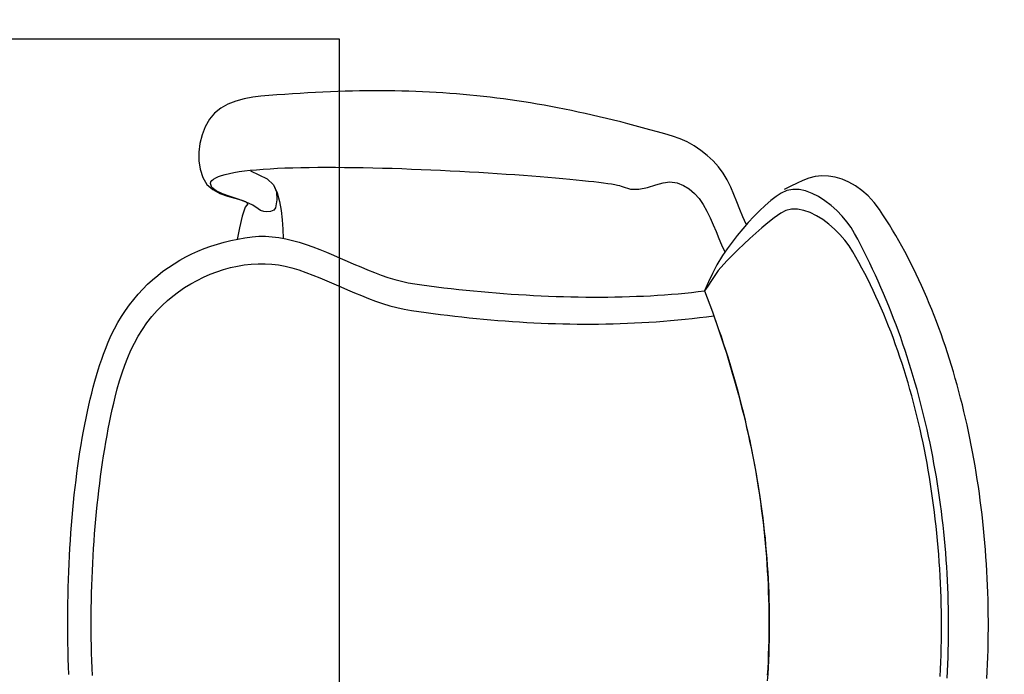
# Model space of a CAD drawing. Header units: millimetres. Extents: x 45699 to 251499, y 244 to 86446.
# Tile 27 of 240: x 54067 to 54610, y 48464 to 48826. Entities that reach past the tile are written whole.
import ezdxf

# ---------------------------------------------------------------- set-up
doc = ezdxf.new("R2010")
doc.units = ezdxf.units.MM
doc.header["$LTSCALE"] = 400
doc.layers.add('inlay', color=6, linetype='Continuous')
doc.layers.add('inr', color=4, linetype='Continuous')

# ---------------------------------------------------------------- blocks, each defined once
blk = doc.blocks.new('NUM1-CN02_B2')
for p, q in [((-5.46, -0.03), (-1.08, 0)), ((-1.08, 0), (3.3, 0)), ((-27.29, -0.55), (-22.94, -0.39)), ((-22.94, -0.39), (-18.58, -0.26)), ((-18.58, -0.26), (-14.22, -0.16)), ((-14.22, -0.16), (-9.84, -0.08)), ((-9.84, -0.08), (-5.46, -0.03)), ((3.3, 0), (7.69, -0.03)), ((7.69, -0.03), (12.07, -0.08)), ((12.07, -0.08), (16.44, -0.16)), ((16.44, -0.16), (20.81, -0.27)), ((20.81, -0.27), (25.16, -0.4)), ((25.16, -0.4), (29.51, -0.57)), ((29.51, -0.57), (33.84, -0.75)), ((33.84, -0.75), (38.16, -0.97)), ((38.16, -0.97), (42.45, -1.21)), ((42.45, -1.21), (46.73, -1.47)), ((46.73, -1.47), (50.98, -1.77)), ((50.98, -1.77), (55.21, -2.09)), ((55.21, -2.09), (59.42, -2.43)), ((59.42, -2.43), (63.59, -2.81)), ((63.59, -2.81), (67.74, -3.21)), ((67.74, -3.21), (71.85, -3.63)), ((71.85, -3.63), (75.92, -4.09)), ((75.92, -4.09), (79.96, -4.57)), ((79.96, -4.57), (83.96, -5.07)), ((83.96, -5.07), (87.92, -5.61)), ((87.92, -5.61), (91.83, -6.16)), ((91.83, -6.16), (95.7, -6.75)), ((95.7, -6.75), (99.52, -7.36)), ((99.52, -7.36), (103.29, -8)), ((103.29, -8), (107.01, -8.67)), ((107.01, -8.67), (110.68, -9.36)), ((110.68, -9.36), (114.29, -10.08)), ((114.29, -10.08), (117.84, -10.82)), ((117.84, -10.82), (121.33, -11.59)), ((-27.91, -13.59), (-23.79, -13.42)), ((-23.79, -13.42), (-19.66, -13.28)), ((-19.66, -13.28), (-15.53, -13.16)), ((-15.53, -13.16), (-11.39, -13.07)), ((-11.39, -13.07), (-7.24, -13.01)), ((-7.24, -13.01), (-3.1, -12.97)), ((-3.1, -12.97), (1.05, -12.95)), ((1.05, -12.95), (5.2, -12.97)), ((5.2, -12.97), (9.35, -13.01)), ((9.35, -13.01), (13.5, -13.07)), ((13.5, -13.07), (17.64, -13.16)), ((17.64, -13.16), (21.77, -13.28)), ((21.77, -13.28), (25.9, -13.42)), ((25.9, -13.42), (30.02, -13.59)), ((30.02, -13.59), (34.13, -13.78)), ((34.13, -13.78), (38.22, -14)), ((38.22, -14), (42.31, -14.25)), ((42.31, -14.25), (46.38, -14.52)), ((46.38, -14.52), (50.43, -14.82)), ((50.43, -14.82), (54.46, -15.14)), ((54.46, -15.14), (58.48, -15.49)), ((58.48, -15.49), (62.48, -15.87)), ((62.48, -15.87), (66.45, -16.27)), ((66.45, -16.27), (70.4, -16.7)), ((121.33, -11.59), (124.75, -12.39)), ((124.75, -12.39), (128.12, -13.22)), ((128.12, -13.22), (131.41, -14.07)), ((131.41, -14.07), (134.64, -14.95)), ((134.64, -14.95), (137.79, -15.85)), ((137.79, -15.85), (140.88, -16.78)), ((70.4, -16.7), (74.33, -17.15)), ((74.33, -17.15), (78.23, -17.63)), ((78.23, -17.63), (82.1, -18.13)), ((82.1, -18.13), (85.94, -18.66)), ((85.94, -18.66), (89.75, -19.22)), ((89.75, -19.22), (93.53, -19.8)), ((93.53, -19.8), (97.28, -20.41)), ((97.28, -20.41), (100.99, -21.04)), ((100.99, -21.04), (104.67, -21.7)), ((104.67, -21.7), (108.3, -22.38)), ((140.88, -16.78), (143.88, -17.74)), ((143.88, -17.74), (146.81, -18.72)), ((146.81, -18.72), (149.66, -19.73)), ((149.66, -19.73), (152.43, -20.77)), ((152.43, -20.77), (156.28, -22.33)), ((152.43, -20.77), (152.43, -20.77)), ((108.3, -22.38), (111.9, -23.09)), ((111.9, -23.09), (115.46, -23.83)), ((115.46, -23.83), (118.97, -24.59)), ((118.97, -24.59), (122.44, -25.38)), ((122.44, -25.38), (125.87, -26.2)), ((125.87, -26.2), (130.43, -27.36)), ((156.28, -22.33), (160.01, -24.01)), ((160.01, -24.01), (163.61, -25.81)), ((163.61, -25.81), (167.1, -27.72)), ((130.43, -27.36), (134.89, -28.62)), ((134.89, -28.62), (139.25, -29.98)), ((139.25, -29.98), (143.52, -31.47)), ((143.52, -31.47), (147.68, -33.09)), ((167.1, -27.72), (170.47, -29.74)), ((170.47, -29.74), (173.72, -31.87)), ((173.72, -31.87), (176.84, -34.1)), ((147.68, -33.09), (151.74, -34.87)), ((151.74, -34.87), (155.69, -36.8)), ((155.69, -36.8), (159.52, -38.91)), ((176.84, -34.1), (179.85, -36.44)), ((179.85, -36.44), (182.74, -38.88)), ((159.52, -38.91), (163.25, -41.22)), ((163.25, -41.22), (166.86, -43.72)), ((182.74, -38.88), (185.5, -41.43)), ((185.5, -41.43), (188.15, -44.07)), ((166.86, -43.72), (170.35, -46.45)), ((170.35, -46.45), (173.73, -49.4)), ((188.15, -44.07), (190.67, -46.8)), ((190.67, -46.8), (193.07, -49.63)), ((173.73, -49.4), (176.52, -52.13)), ((176.52, -52.13), (179.18, -55.01)), ((193.07, -49.63), (195.35, -52.55)), ((195.35, -52.55), (197.51, -55.56)), ((179.18, -55.01), (181.7, -58.04)), ((181.7, -58.04), (184.08, -61.2)), ((197.51, -55.56), (199.54, -58.65)), ((199.54, -58.65), (201.46, -61.83)), ((184.08, -61.2), (186.32, -64.47)), ((186.32, -64.47), (188.4, -67.86)), ((201.46, -61.83), (203.25, -65.09)), ((203.25, -65.09), (204.91, -68.44)), ((188.4, -67.86), (190.33, -71.34)), ((204.91, -68.44), (206.46, -71.85)), ((190.33, -71.34), (192.09, -74.9)), ((192.09, -74.9), (193.67, -78.54)), ((206.46, -71.85), (207.88, -75.35)), ((207.88, -75.35), (209.18, -78.92)), ((247.13, -74.45), (243.3, -76.73)), ((251.65, -73.08), (247.13, -74.45)), ((256.35, -72.39), (251.65, -73.08)), ((261.14, -72.36), (256.35, -72.39)), ((265.92, -72.95), (261.14, -72.36)), ((270.61, -74.14), (265.92, -72.95)), ((275.11, -75.89), (270.61, -74.14)), ((279.31, -78.17), (275.11, -75.89)), ((193.67, -78.54), (195.09, -82.24)), ((209.18, -78.92), (210.36, -82.56)), ((240.45, -80.03), (238.37, -83.95)), ((239.79, -81.9), (241.64, -79.58)), ((243.3, -76.73), (240.45, -80.03)), ((241.64, -79.58), (243.79, -78.81)), ((243.79, -78.81), (244.67, -79.04)), ((244.67, -79.04), (245.5, -79.59)), ((245.5, -79.59), (246.27, -80.46)), ((246.27, -80.46), (246.99, -81.64)), ((282.67, -80.91), (279.31, -78.17)), ((285.43, -84.38), (282.67, -80.91)), ((195.09, -82.24), (196.32, -85.99)), ((196.32, -85.99), (197.36, -89.77)), ((210.36, -82.56), (211.41, -86.27)), ((211.41, -86.27), (212.34, -90.04)), ((236.6, -89.54), (238.13, -85.36)), ((238.37, -83.95), (236.87, -88.11)), ((238.13, -85.36), (239.79, -81.9)), ((246.99, -81.64), (247.67, -83.11)), ((247.67, -83.11), (248.3, -84.86)), ((248.3, -84.86), (248.88, -86.88)), ((248.88, -86.88), (249.41, -89.17)), ((287.63, -88.41), (285.43, -84.38)), ((197.36, -89.77), (198.2, -93.58)), ((212.34, -90.04), (213.14, -93.88)), ((235.74, -92.11), (234.78, -95.58)), ((235.1, -94.01), (236.6, -89.54)), ((236.87, -88.11), (235.74, -92.11)), ((249.41, -89.17), (249.91, -91.71)), ((249.91, -91.71), (250.36, -94.5)), ((289.34, -92.82), (287.63, -88.41)), ((198.2, -93.58), (198.85, -97.41)), ((198.85, -97.41), (199.29, -101.23)), ((219.43, -94.75), (212.94, -93.52)), ((213.14, -93.88), (213.82, -97.78)), ((213.82, -97.78), (214.38, -101.75)), ((225.84, -96.24), (219.43, -94.75)), ((230.72, -97.82), (225.84, -96.24)), ((233.54, -98.36), (235.1, -94.01)), ((234.78, -95.58), (233.8, -98.11)), ((250.36, -94.5), (250.76, -97.51)), ((250.76, -97.51), (251.13, -100.74)), ((290.61, -97.43), (289.34, -92.82)), ((291.48, -102.05), (290.61, -97.43)), ((199.29, -101.23), (199.52, -105.05)), ((214.38, -101.75), (214.68, -105.41)), ((214.38, -101.75), (214.38, -101.75)), ((229.89, -105.01), (231.83, -102.17)), ((232.59, -99.33), (230.72, -97.82)), ((231.83, -102.17), (233.54, -98.36)), ((233.8, -98.11), (232.59, -99.33)), ((250.76, -100.77), (248.56, -105.36)), ((251.13, -100.74), (251.46, -104.18)), ((292, -106.52), (291.48, -102.05)), ((199.52, -105.05), (199.54, -108.85)), ((214.68, -105.41), (214.7, -109.1)), ((228.16, -109.84), (228.3, -108.11)), ((228.3, -108.11), (228.9, -106.44)), ((228.9, -106.44), (229.89, -105.01)), ((248.56, -105.36), (246.36, -109.95)), ((251.46, -104.18), (251.74, -107.82)), ((251.74, -107.82), (252, -111.65)), ((292.37, -110.96), (292, -106.52)), ((199.32, -112.61), (198.89, -116.33)), ((199.54, -108.85), (199.32, -112.61)), ((214.46, -112.8), (213.99, -116.52)), ((214.7, -109.1), (214.46, -112.8)), ((228.41, -111.8), (228.16, -109.84)), ((229.1, -113.65), (228.41, -111.8)), ((230.45, -114.71), (229.1, -113.65)), ((243.13, -113.57), (238.71, -115.47)), ((243.13, -113.57), (239.2, -115.16)), ((246.36, -109.95), (243.13, -113.57)), ((252, -111.65), (252.21, -115.65)), ((292.71, -115.35), (292.37, -110.96)), ((198.89, -116.33), (198.21, -119.99)), ((213.99, -116.52), (213.3, -120.25)), ((218.57, -118.61), (213.44, -118.82)), ((223.76, -118.28), (218.57, -118.61)), ((228.92, -117.72), (223.76, -118.28)), ((233.94, -116.82), (228.92, -117.72)), ((234.79, -115.4), (230.45, -114.71)), ((238.71, -115.47), (233.94, -116.82)), ((239.2, -115.16), (234.79, -115.4)), ((252.21, -115.65), (252.39, -119.82)), ((293.03, -119.69), (292.71, -115.35)), ((197.29, -123.58), (196.07, -127.53)), ((198.21, -119.99), (197.29, -123.58)), ((212.41, -123.99), (211.36, -127.75)), ((213.3, -120.25), (212.41, -123.99)), ((252.39, -119.82), (252.53, -124.15)), ((252.53, -124.15), (252.65, -128.62)), ((293.33, -123.99), (293.03, -119.69)), ((293.6, -128.25), (293.33, -123.99)), ((196.07, -127.53), (194.72, -131.43)), ((211.36, -127.75), (210.15, -131.51)), ((252.65, -128.62), (252.73, -133.22)), ((293.85, -132.47), (293.6, -128.25)), ((193.26, -135.31), (191.72, -139.16)), ((194.72, -131.43), (193.26, -135.31)), ((208.82, -135.28), (207.38, -139.05)), ((210.15, -131.51), (208.82, -135.28)), ((252.73, -133.22), (252.78, -137.95)), ((294.08, -136.66), (293.85, -132.47)), ((191.72, -139.16), (190.12, -142.99)), ((207.38, -139.05), (205.85, -142.83)), ((252.78, -137.95), (252.8, -142.79)), ((294.28, -140.8), (294.08, -136.66)), ((294.46, -144.91), (294.28, -140.8)), ((190.12, -142.99), (188.48, -146.81)), ((204.27, -146.61), (202.64, -150.38)), ((205.85, -142.83), (204.27, -146.61)), ((252.8, -142.79), (252.79, -147.73)), ((294.61, -148.99), (294.46, -144.91)), ((186.81, -150.63), (185.15, -154.44)), ((188.48, -146.81), (186.81, -150.63)), ((202.64, -150.38), (201, -154.16)), ((252.79, -147.73), (252.75, -152.76)), ((294.74, -153.03), (294.61, -148.99)), ((185.15, -154.44), (183.5, -158.26)), ((201, -154.16), (199.36, -157.93)), ((252.75, -152.76), (252.69, -157.88)), ((294.84, -157.04), (294.74, -153.03)), ((294.92, -161.02), (294.84, -157.04)), ((181.91, -162.09), (180.37, -165.94)), ((183.5, -158.26), (181.91, -162.09)), ((197.74, -161.7), (196.17, -165.46)), ((199.36, -157.93), (197.74, -161.7)), ((252.69, -157.88), (252.61, -163.06)), ((294.97, -164.98), (294.92, -161.02)), ((180.37, -165.94), (178.92, -169.81)), ((196.17, -165.46), (194.68, -169.21)), ((252.49, -168.3), (252.36, -173.6)), ((252.61, -163.06), (252.49, -168.3)), ((295, -168.91), (294.97, -164.98)), ((177.58, -173.71), (176.36, -177.65)), ((178.92, -169.81), (177.58, -173.71)), ((193.27, -172.95), (191.98, -176.68)), ((194.68, -169.21), (193.27, -172.95)), ((252.36, -173.6), (252.21, -178.93)), ((294.98, -176.69), (295, -172.81)), ((295, -172.81), (295, -168.91)), ((176.36, -177.65), (175.3, -181.63)), ((191.98, -176.68), (190.82, -180.39)), ((252.21, -178.93), (252.03, -184.28)), ((294.93, -180.54), (294.98, -176.69)), ((175.3, -181.63), (174.4, -185.65)), ((189.82, -184.09), (189, -187.77)), ((190.82, -180.39), (189.82, -184.09)), ((252.03, -184.28), (251.83, -189.65)), ((294.75, -188.2), (294.86, -184.38)), ((294.86, -184.38), (294.93, -180.54)), ((173.7, -189.73), (173.13, -193.71)), ((174.4, -185.65), (173.7, -189.73)), ((189, -187.77), (188.38, -191.43)), ((251.83, -189.65), (251.62, -195.03)), ((294.63, -191.99), (294.75, -188.2)), ((173.13, -193.71), (172.57, -197.68)), ((187.82, -195.42), (187.29, -199.44)), ((188.38, -191.43), (187.82, -195.42)), ((251.62, -195.03), (251.39, -200.41)), ((294.47, -195.78), (294.63, -191.99)), ((172.57, -197.68), (172.04, -201.65)), ((187.29, -199.44), (186.78, -203.48)), ((251.39, -200.41), (251.14, -205.76)), ((294.09, -203.3), (294.29, -199.55)), ((294.29, -199.55), (294.47, -195.78)), ((171.53, -205.62), (171.04, -209.59)), ((172.04, -201.65), (171.53, -205.62)), ((186.78, -203.48), (186.29, -207.54)), ((251.14, -205.76), (250.88, -211.09)), ((293.85, -207.04), (294.09, -203.3)), ((171.04, -209.59), (170.57, -213.56)), ((185.82, -211.61), (185.36, -215.7)), ((186.29, -207.54), (185.82, -211.61)), ((250.88, -211.09), (250.6, -216.39)), ((293.3, -214.5), (293.59, -210.78)), ((293.59, -210.78), (293.85, -207.04)), ((170.57, -213.56), (170.13, -217.53)), ((185.36, -215.7), (184.93, -219.8)), ((250.6, -216.39), (250.31, -221.63)), ((292.99, -218.22), (293.3, -214.5)), ((169.7, -221.5), (169.3, -225.47)), ((170.13, -217.53), (169.7, -221.5)), ((184.93, -219.8), (184.52, -223.91)), ((250.31, -221.63), (250.01, -226.82)), ((292.27, -225.63), (292.64, -221.93)), ((292.64, -221.93), (292.99, -218.22)), ((169.3, -225.47), (168.92, -229.44)), ((184.13, -228.03), (183.77, -232.16)), ((184.52, -223.91), (184.13, -228.03)), ((250.01, -226.82), (249.7, -231.94)), ((291.87, -229.34), (292.27, -225.63)), ((168.57, -233.41), (168.23, -237.38)), ((168.92, -229.44), (168.57, -233.41)), ((183.77, -232.16), (183.42, -236.3)), ((249.7, -231.94), (249.38, -236.98)), ((290.99, -236.74), (291.45, -233.04)), ((291.45, -233.04), (291.87, -229.34)), ((168.23, -237.38), (167.92, -241.35)), ((183.42, -236.3), (183.1, -240.44)), ((249.38, -236.98), (249.05, -241.92)), ((290.51, -240.45), (290.99, -236.74)), ((167.92, -241.35), (167.64, -245.32)), ((183.1, -240.44), (182.8, -244.58)), ((249.05, -241.92), (248.71, -246.77)), ((289.46, -247.86), (290, -244.15)), ((290, -244.15), (290.51, -240.45)), ((167.38, -249.28), (167.14, -253.25)), ((167.64, -245.32), (167.38, -249.28)), ((182.52, -248.72), (182.27, -252.87)), ((182.8, -244.58), (182.52, -248.72)), ((248.71, -246.77), (248.37, -251.5)), ((288.89, -251.58), (289.46, -247.86)), ((167.14, -253.25), (166.93, -257.22)), ((182.27, -252.87), (182.04, -257.01)), ((248.37, -251.5), (248.02, -256.11)), ((287.66, -259.04), (288.29, -255.31)), ((288.29, -255.31), (288.89, -251.58)), ((166.93, -257.22), (166.74, -261.18)), ((182.04, -257.01), (181.84, -261.15)), ((247.67, -260.59), (247.32, -264.92)), ((248.02, -256.11), (247.67, -260.59)), ((287, -262.79), (287.66, -259.04)), ((166.58, -265.15), (166.45, -269.12)), ((166.74, -261.18), (166.58, -265.15)), ((181.66, -265.28), (181.5, -269.4)), ((181.84, -261.15), (181.66, -265.28)), ((247.32, -264.92), (246.96, -269.1)), ((286.32, -266.54), (287, -262.79)), ((166.45, -269.12), (166.34, -273.09)), ((181.5, -269.4), (181.37, -273.52)), ((246.96, -269.1), (246.61, -273.11)), ((284.86, -274.1), (285.6, -270.31)), ((285.6, -270.31), (286.32, -266.54)), ((166.26, -277.05), (166.21, -281.02)), ((166.34, -273.09), (166.26, -277.05)), ((181.37, -273.52), (181.26, -277.62)), ((246.25, -276.95), (245.9, -280.6)), ((246.61, -273.11), (246.25, -276.95)), ((284.08, -277.9), (284.86, -274.1)), ((166.21, -281.02), (166.18, -284.99)), ((181.18, -281.71), (181.13, -285.79)), ((181.26, -277.62), (181.18, -281.71)), ((245.9, -280.6), (245.55, -284.05)), ((282.44, -285.56), (283.27, -281.72)), ((283.27, -281.72), (284.08, -277.9)), ((166.18, -284.99), (166.19, -288.96)), ((181.13, -285.79), (181.1, -289.86)), ((245.2, -287.29), (244.86, -290.32)), ((245.55, -284.05), (245.2, -287.29)), ((281.57, -289.42), (282.44, -285.56)), ((166.19, -288.96), (166.22, -292.93)), ((166.22, -292.93), (166.27, -296.89)), ((181.1, -289.86), (181.1, -293.9)), ((244.52, -293.11), (244.19, -295.67)), ((244.86, -290.32), (244.52, -293.11)), ((279.75, -297.21), (280.67, -293.3)), ((280.67, -293.3), (281.57, -289.42)), ((166.27, -296.89), (166.36, -300.86)), ((181.1, -293.9), (181.13, -297.93)), ((181.13, -297.93), (181.19, -301.94)), ((243.87, -297.97), (243.56, -300.01)), ((244.19, -295.67), (243.87, -297.97)), ((278.79, -301.14), (279.75, -297.21)), ((166.36, -300.86), (166.48, -304.83)), ((181.19, -301.94), (181.27, -305.92)), ((242.98, -303.26), (242.7, -304.45)), ((243.27, -301.77), (242.98, -303.26)), ((243.56, -300.01), (243.27, -301.77)), ((277.8, -305.1), (278.79, -301.14)), ((166.48, -304.83), (166.62, -308.8)), ((166.62, -308.8), (166.8, -312.77)), ((181.27, -305.92), (181.38, -309.88)), ((242.2, -305.9), (240.62, -310.46)), ((242.44, -305.33), (242.2, -305.9)), ((242.7, -304.45), (242.44, -305.33)), ((275.72, -313.11), (276.78, -309.09)), ((276.78, -309.09), (277.8, -305.1)), ((166.8, -312.77), (167, -316.74)), ((181.38, -309.88), (181.52, -313.81)), ((181.52, -313.81), (181.69, -317.72)), ((240.62, -310.46), (240.62, -315.18)), ((274.64, -317.15), (275.72, -313.11)), ((167, -316.74), (167.24, -320.71)), ((181.69, -317.72), (181.88, -321.6)), ((240.62, -315.18), (241.62, -319.89)), ((241.62, -319.89), (243.02, -324.42)), ((273.52, -321.24), (274.64, -317.15)), ((167.24, -320.71), (167.51, -324.69)), ((167.51, -324.69), (167.81, -328.66)), ((181.88, -321.6), (182.11, -325.45)), ((182.11, -325.45), (182.37, -329.26)), ((243.02, -324.42), (244.23, -328.58)), ((271.2, -329.5), (272.38, -325.35)), ((272.38, -325.35), (273.52, -321.24)), ((167.81, -328.66), (168.13, -332.63)), ((182.37, -329.26), (182.65, -333.04)), ((244.23, -328.58), (244.68, -332.2)), ((269.98, -333.69), (271.2, -329.5)), ((168.13, -332.63), (168.5, -336.61)), ((168.5, -336.61), (168.89, -340.58)), ((182.65, -333.04), (182.97, -336.79)), ((182.97, -336.79), (183.32, -340.5)), ((244.11, -336.2), (242.81, -339.77)), ((244.68, -332.2), (244.11, -336.2)), ((268.56, -337.82), (269.98, -333.69)), ((168.89, -340.58), (169.32, -344.56)), ((183.32, -340.5), (183.7, -344.16)), ((242.81, -339.77), (240.87, -342.96)), ((264.6, -345.69), (266.76, -341.83)), ((266.76, -341.83), (268.56, -337.82)), ((169.32, -344.56), (169.78, -348.53)), ((183.7, -344.16), (184.11, -347.79)), ((238.39, -345.8), (235.46, -348.34)), ((240.87, -342.96), (238.39, -345.8)), ((262.12, -349.37), (264.6, -345.69)), ((169.78, -348.53), (170.27, -352.51)), ((170.27, -352.51), (170.79, -356.49)), ((180.7, -352.84), (176.86, -354.26)), ((184.55, -351.38), (180.7, -352.84)), ((184.11, -347.79), (184.55, -351.38)), ((186.24, -352.05), (184.55, -351.38)), ((187.19, -353.18), (184.55, -351.38)), ((184.55, -351.38), (184.55, -351.38)), ((189.57, -353.6), (186.24, -352.05)), ((228.6, -352.64), (224.87, -354.49)), ((232.16, -350.6), (228.6, -352.64)), ((235.46, -348.34), (232.16, -350.6)), ((256.35, -356.06), (259.36, -352.84)), ((259.36, -352.84), (262.12, -349.37)), ((165.35, -358.36), (161.52, -359.67)), ((167.03, -357.84), (163.27, -359.15)), ((169.18, -357.03), (165.35, -358.36)), ((170.79, -356.49), (167.03, -357.84)), ((173.02, -355.66), (169.18, -357.03)), ((170.79, -356.49), (170.79, -356.49)), ((176.86, -354.26), (173.02, -355.66)), ((190.81, -355.58), (187.19, -353.18)), ((194.1, -355.71), (189.57, -353.6)), ((195.8, -358.95), (190.81, -355.58)), ((198.88, -358.22), (194.1, -355.71)), ((204.06, -361.23), (198.88, -358.22)), ((217.24, -357.78), (213.53, -359.3)), ((221.05, -356.19), (217.24, -357.78)), ((224.87, -354.49), (221.05, -356.19)), ((253.11, -359), (256.35, -356.06)), ((150.05, -363.4), (146.23, -364.59)), ((151.95, -362.93), (148.17, -364.12)), ((153.87, -362.19), (150.05, -363.4)), ((155.72, -361.7), (151.95, -362.93)), ((157.69, -360.94), (153.87, -362.19)), ((159.5, -360.44), (155.72, -361.7)), ((161.52, -359.67), (157.69, -360.94)), ((163.27, -359.15), (159.5, -360.44)), ((201.16, -363.7), (195.8, -358.95)), ((204.26, -366.82), (201.16, -363.7)), ((207.7, -363.82), (204.06, -361.23)), ((210.01, -360.79), (206.03, -362.64)), ((211.39, -366.55), (207.7, -363.82)), ((213.53, -359.3), (210.01, -360.79)), ((241.89, -365.83), (245.83, -363.87)), ((245.83, -363.87), (249.59, -361.62)), ((249.59, -361.62), (253.11, -359)), ((131, -369.02), (127.2, -370.05)), ((133.02, -368.6), (129.23, -369.64)), ((134.81, -367.96), (131, -369.02)), ((136.82, -367.53), (133.02, -368.6)), ((138.61, -366.86), (134.81, -367.96)), ((140.6, -366.42), (136.82, -367.53)), ((142.42, -365.74), (138.61, -366.86)), ((144.39, -365.29), (140.6, -366.42)), ((146.23, -364.59), (142.42, -365.74)), ((148.17, -364.12), (144.39, -365.29)), ((207.35, -369.95), (204.26, -366.82)), ((215.07, -369.43), (211.39, -366.55)), ((229.52, -370.88), (233.68, -369.25)), ((233.68, -369.25), (237.82, -367.6)), ((237.82, -367.6), (241.89, -365.83)), ((108.24, -374.76), (104.46, -375.61)), ((110.22, -374.39), (106.41, -375.25)), ((112.03, -373.88), (108.24, -374.76)), ((114.03, -373.5), (110.22, -374.39)), ((115.82, -372.97), (112.03, -373.88)), ((117.83, -372.58), (114.03, -373.5)), ((119.61, -372.02), (115.82, -372.97)), ((121.63, -371.63), (117.83, -372.58)), ((123.41, -371.05), (119.61, -372.02)), ((125.43, -370.65), (121.63, -371.63)), ((127.2, -370.05), (123.41, -371.05)), ((129.23, -369.64), (125.43, -370.65)), ((210.41, -373.12), (207.35, -369.95)), ((213.43, -376.33), (210.41, -373.12)), ((218.71, -372.43), (215.07, -369.43)), ((222.24, -375.51), (218.71, -372.43)), ((221.36, -374.38), (225.39, -372.56)), ((225.39, -372.56), (229.52, -370.88)), ((81.8, -380.07), (78.03, -380.71)), ((83.51, -379.76), (79.69, -380.4)), ((85.57, -379.4), (81.8, -380.07)), ((87.34, -379.09), (83.51, -379.76)), ((89.35, -378.7), (85.57, -379.4)), ((91.16, -378.38), (87.34, -379.09)), ((93.12, -377.97), (89.35, -378.7)), ((94.97, -377.64), (91.16, -378.38)), ((96.9, -377.22), (93.12, -377.97)), ((98.79, -376.88), (94.97, -377.64)), ((100.68, -376.43), (96.9, -377.22)), ((102.6, -376.08), (98.79, -376.88)), ((104.46, -375.61), (100.68, -376.43)), ((106.41, -375.25), (102.6, -376.08)), ((216.39, -379.58), (213.43, -376.33)), ((219.28, -382.91), (216.39, -379.58)), ((225.61, -378.63), (222.24, -375.51)), ((228.79, -381.76), (225.61, -378.63)), ((36.66, -385.72), (32.91, -385.99)), ((37.54, -385.46), (33.71, -385.74)), ((40.42, -385.41), (36.66, -385.72)), ((41.38, -385.16), (37.54, -385.46)), ((44.17, -385.08), (40.42, -385.41)), ((45.22, -384.82), (41.38, -385.16)), ((47.93, -384.72), (44.17, -385.08)), ((49.05, -384.45), (45.22, -384.82)), ((51.69, -384.32), (47.93, -384.72)), ((52.89, -384.05), (49.05, -384.45)), ((55.45, -383.9), (51.69, -384.32)), ((56.72, -383.62), (52.89, -384.05)), ((59.21, -383.44), (55.45, -383.9)), ((60.55, -383.16), (56.72, -383.62)), ((62.97, -382.95), (59.21, -383.44)), ((64.38, -382.67), (60.55, -383.16)), ((66.73, -382.44), (62.97, -382.95)), ((68.21, -382.15), (64.38, -382.67)), ((70.5, -381.89), (66.73, -382.44)), ((72.04, -381.6), (68.21, -382.15)), ((74.26, -381.31), (70.5, -381.89)), ((75.87, -381.02), (72.04, -381.6)), ((78.03, -380.71), (74.26, -381.31)), ((79.69, -380.4), (75.87, -381.02)), ((222.09, -386.31), (219.28, -382.91)), ((231.72, -384.86), (228.79, -381.76)), ((234.35, -387.9), (231.72, -384.86)), ((-27.12, -386.23), (-30.87, -385.99)), ((-23.9, -386.2), (-27.74, -385.98)), ((-23.36, -386.45), (-27.12, -386.23)), ((-20.06, -386.38), (-23.9, -386.2)), ((-19.61, -386.63), (-23.36, -386.45)), ((-16.22, -386.54), (-20.06, -386.38)), ((-15.86, -386.78), (-19.61, -386.63)), ((-12.38, -386.66), (-16.22, -386.54)), ((-12.11, -386.9), (-15.86, -386.78)), ((-8.54, -386.75), (-12.38, -386.66)), ((-8.36, -386.99), (-12.11, -386.9)), ((-4.7, -386.81), (-8.54, -386.75)), ((-4.61, -387.05), (-8.36, -386.99)), ((-0.86, -386.84), (-4.7, -386.81)), ((-0.86, -387.08), (-4.61, -387.05)), ((2.98, -386.84), (-0.86, -386.84)), ((2.89, -387.08), (-0.86, -387.08)), ((6.64, -387.05), (2.89, -387.08)), ((6.83, -386.81), (2.98, -386.84)), ((10.4, -386.99), (6.64, -387.05)), ((10.67, -386.75), (6.83, -386.81)), ((14.15, -386.9), (10.4, -386.99)), ((14.51, -386.66), (10.67, -386.75)), ((17.9, -386.78), (14.15, -386.9)), ((18.35, -386.54), (14.51, -386.66)), ((21.65, -386.63), (17.9, -386.78)), ((22.19, -386.38), (18.35, -386.54)), ((25.4, -386.45), (21.65, -386.63)), ((26.03, -386.2), (22.19, -386.38)), ((29.16, -386.23), (25.4, -386.45)), ((29.87, -385.98), (26.03, -386.2)), ((32.91, -385.99), (29.16, -386.23)), ((33.71, -385.74), (29.87, -385.98)), ((224.8, -389.79), (222.09, -386.31)), ((227.4, -393.37), (224.8, -389.79)), ((236.62, -390.83), (234.35, -387.9)), ((238.5, -393.62), (236.62, -390.83)), ((228.91, -396.27), (227.4, -393.37)), ((229.63, -399.4), (228.91, -396.27)), ((239.93, -396.76), (238.5, -393.62)), ((242.39, -398.94), (240.43, -395.34)), ((229.63, -402.7), (229.63, -399.4)), ((240.56, -400.1), (239.93, -396.76)), ((240.46, -403.58), (240.56, -400.1)), ((244.02, -402.4), (242.39, -398.94)), ((227.75, -409.6), (228.98, -406.12)), ((228.98, -406.12), (229.63, -402.7)), ((238.39, -410.74), (239.71, -407.14)), ((239.71, -407.14), (240.46, -403.58)), ((245.5, -405.61), (244.02, -402.4)), ((246.81, -408.92), (245.5, -405.61)), ((226.03, -413.09), (227.75, -409.6)), ((236.57, -414.31), (238.39, -410.74)), ((247.64, -412.4), (246.81, -408.92)), ((248, -416.01), (247.64, -412.4)), ((221.38, -419.89), (223.88, -416.54)), ((223.88, -416.54), (226.03, -413.09)), ((231.74, -421.17), (234.33, -417.81)), ((234.33, -417.81), (236.57, -414.31)), ((247.88, -419.7), (248, -416.01)), ((215.62, -426.06), (218.6, -423.08)), ((218.6, -423.08), (221.38, -419.89)), ((228.89, -424.35), (231.74, -421.17)), ((246.19, -427.22), (247.27, -423.46)), ((247.27, -423.46), (247.88, -419.7)), ((209.32, -431.18), (212.5, -428.78)), ((212.5, -428.78), (215.62, -426.06)), ((222.67, -429.95), (225.84, -427.3)), ((225.84, -427.3), (228.89, -424.35)), ((244.61, -430.96), (246.19, -427.22)), ((203.19, -434.9), (206.16, -433.2)), ((206.16, -433.2), (209.32, -431.18)), ((213.06, -435.9), (216.29, -434.17)), ((216.29, -434.17), (219.46, -432.26)), ((219.46, -432.26), (222.67, -429.95)), ((242.55, -434.63), (244.61, -430.96)), ((190.98, -441.4), (194.08, -439.82)), ((194.08, -439.82), (197.15, -438.21)), ((197.15, -438.21), (200.19, -436.57)), ((200.19, -436.57), (203.19, -434.9)), ((203.23, -440.91), (206.53, -439.27)), ((206.53, -439.27), (209.8, -437.6)), ((209.8, -437.6), (213.06, -435.9)), ((236.95, -441.62), (240, -438.19)), ((240, -438.19), (242.55, -434.63)), ((181.48, -445.95), (184.68, -444.46)), ((184.68, -444.46), (187.84, -442.95)), ((187.84, -442.95), (190.98, -441.4)), ((193.23, -445.66), (196.58, -444.1)), ((196.58, -444.1), (199.91, -442.52)), ((199.91, -442.52), (203.23, -440.91)), ((229.38, -447.87), (233.41, -444.86)), ((233.41, -444.86), (236.95, -441.62)), ((168.38, -451.61), (171.7, -450.24)), ((171.7, -450.24), (174.99, -448.84)), ((174.99, -448.84), (178.25, -447.41)), ((178.25, -447.41), (181.48, -445.95)), ((179.63, -451.58), (183.05, -450.14)), ((183.05, -450.14), (186.46, -448.68)), ((186.46, -448.68), (189.85, -447.18)), ((189.85, -447.18), (193.23, -445.66)), ((223.79, -451.54), (226.6, -449.72)), ((226.6, -449.72), (229.38, -447.87)), ((154.82, -456.78), (158.25, -455.53)), ((158.25, -455.53), (161.65, -454.25)), ((161.65, -454.25), (165.03, -452.94)), ((165.03, -452.94), (168.38, -451.61)), ((165.75, -457.03), (169.25, -455.71)), ((169.25, -455.71), (172.72, -454.36)), ((172.72, -454.36), (176.18, -452.98)), ((176.18, -452.98), (179.63, -451.58)), ((215.15, -456.82), (218.06, -455.09)), ((218.06, -455.09), (220.95, -453.33)), ((220.95, -453.33), (223.79, -451.54)), ((137.31, -462.57), (140.86, -461.47)), ((140.86, -461.47), (144.39, -460.34)), ((144.39, -460.34), (147.89, -459.19)), ((147.89, -459.19), (151.37, -458)), ((151.37, -458), (154.82, -456.78)), ((151.63, -462.01), (155.18, -460.81)), ((155.18, -460.81), (158.72, -459.58)), ((158.72, -459.58), (162.24, -458.32)), ((162.24, -458.32), (165.75, -457.03)), ((206.19, -461.84), (209.21, -460.19)), ((209.21, -460.19), (212.2, -458.52)), ((212.2, -458.52), (215.15, -456.82)), ((119.23, -467.61), (122.88, -466.66)), ((122.88, -466.66), (126.52, -465.68)), ((126.52, -465.68), (130.14, -464.68)), ((130.14, -464.68), (133.73, -463.64)), ((133.65, -467.58), (137.27, -466.52)), ((133.73, -463.64), (137.31, -462.57)), ((137.27, -466.52), (140.88, -465.44)), ((140.88, -465.44), (144.48, -464.33)), ((144.48, -464.33), (148.06, -463.18)), ((148.06, -463.18), (151.63, -462.01)), ((193.8, -468.13), (196.95, -466.6)), ((196.95, -466.6), (200.06, -465.04)), ((200.06, -465.04), (203.14, -463.45)), ((203.14, -463.45), (206.19, -461.84)), ((96.89, -472.67), (100.66, -471.9)), ((100.66, -471.9), (104.41, -471.1)), ((104.41, -471.1), (108.14, -470.27)), ((108.14, -470.27), (111.85, -469.41)), ((111.66, -473.29), (115.35, -472.41)), ((111.85, -469.41), (115.55, -468.53)), ((115.35, -472.41), (119.03, -471.51)), ((115.55, -468.53), (119.23, -467.61)), ((119.03, -471.51), (122.71, -470.57)), ((122.71, -470.57), (126.36, -469.6)), ((126.36, -469.6), (130.01, -468.6)), ((130.01, -468.6), (133.65, -467.58)), ((180.93, -473.96), (184.19, -472.55)), ((184.19, -472.55), (187.42, -471.1)), ((187.42, -471.1), (190.63, -469.63)), ((190.63, -469.63), (193.8, -468.13)), ((62.39, -478.22), (66.27, -477.72)), ((66.27, -477.72), (70.14, -477.2)), ((70.14, -477.2), (74, -476.64)), ((74, -476.64), (77.85, -476.05)), ((77.85, -476.05), (81.69, -475.43)), ((81.69, -475.43), (85.51, -474.79)), ((85.51, -474.79), (89.32, -474.11)), ((85.54, -478.63), (89.29, -477.95)), ((89.29, -477.95), (93.05, -477.25)), ((89.32, -474.11), (93.11, -473.4)), ((93.05, -477.25), (96.79, -476.52)), ((93.11, -473.4), (96.89, -472.67)), ((96.79, -476.52), (100.52, -475.76)), ((100.52, -475.76), (104.24, -474.96)), ((104.24, -474.96), (107.96, -474.14)), ((107.96, -474.14), (111.66, -473.29)), ((167.61, -479.33), (170.98, -478.03)), ((170.98, -478.03), (174.32, -476.7)), ((174.32, -476.7), (177.64, -475.35)), ((177.64, -475.35), (180.93, -473.96)), ((-28.35, -481.35), (-24.4, -481.55)), ((-24.4, -481.55), (-20.45, -481.71)), ((-20.45, -481.71), (-16.49, -481.84)), ((-16.49, -481.84), (-12.53, -481.95)), ((-12.53, -481.95), (-8.57, -482.02)), ((-8.57, -482.02), (-4.61, -482.07)), ((-4.61, -482.07), (-0.64, -482.08)), ((-0.64, -482.08), (3.32, -482.07)), ((3.32, -482.07), (7.29, -482.02)), ((7.29, -482.02), (11.25, -481.94)), ((11.25, -481.94), (15.21, -481.84)), ((15.21, -481.84), (19.17, -481.7)), ((19.17, -481.7), (23.13, -481.54)), ((23.13, -481.54), (27.08, -481.34)), ((27.08, -481.34), (31.03, -481.11)), ((31.03, -481.11), (34.97, -480.86)), ((34.97, -480.86), (38.91, -480.57)), ((38.91, -480.57), (42.84, -480.25)), ((42.84, -480.25), (46.77, -479.91)), ((46.77, -479.91), (50.68, -479.53)), ((47.57, -483.76), (51.39, -483.38)), ((50.68, -479.53), (54.59, -479.12)), ((51.39, -483.38), (55.21, -482.97)), ((54.59, -479.12), (58.5, -478.69)), ((55.21, -482.97), (59.02, -482.53)), ((58.5, -478.69), (62.39, -478.22)), ((59.02, -482.53), (62.83, -482.06)), ((62.83, -482.06), (66.63, -481.56)), ((66.63, -481.56), (70.42, -481.03)), ((70.42, -481.03), (74.21, -480.47)), ((74.21, -480.47), (77.99, -479.89)), ((77.99, -479.89), (81.77, -479.27)), ((81.77, -479.27), (85.54, -478.63)), ((153.87, -484.24), (157.34, -483.05)), ((157.34, -483.05), (160.79, -481.84)), ((160.79, -481.84), (164.21, -480.6)), ((164.21, -480.6), (167.61, -479.33)), ((-29.35, -485.22), (-25.5, -485.43)), ((-25.5, -485.43), (-21.66, -485.6)), ((-21.66, -485.6), (-17.81, -485.75)), ((-17.81, -485.75), (-13.96, -485.87)), ((-13.96, -485.87), (-10.11, -485.96)), ((-10.11, -485.96), (-6.26, -486.01)), ((-6.26, -486.01), (-2.4, -486.04)), ((-2.4, -486.04), (1.45, -486.04)), ((1.45, -486.04), (5.3, -486.01)), ((5.3, -486.01), (9.15, -485.96)), ((9.15, -485.96), (13.01, -485.87)), ((13.01, -485.87), (16.86, -485.75)), ((16.86, -485.75), (20.7, -485.6)), ((20.7, -485.6), (24.55, -485.43)), ((24.55, -485.43), (28.39, -485.22)), ((28.39, -485.22), (32.24, -484.99)), ((32.24, -484.99), (36.07, -484.72)), ((36.07, -484.72), (39.91, -484.43)), ((39.91, -484.43), (43.74, -484.11)), ((43.74, -484.11), (47.57, -483.76)), ((136.19, -489.73), (139.77, -488.69)), ((139.77, -488.69), (143.33, -487.62)), ((143.33, -487.62), (146.87, -486.52)), ((146.87, -486.52), (150.38, -485.39)), ((150.38, -485.39), (153.87, -484.24)), ((117.99, -494.49), (121.67, -493.6)), ((121.67, -493.6), (125.33, -492.67)), ((125.33, -492.67), (128.97, -491.72)), ((128.97, -491.72), (132.59, -490.74)), ((132.59, -490.74), (136.19, -489.73)), ((91.79, -499.95), (95.58, -499.26)), ((95.58, -499.26), (99.35, -498.54)), ((99.35, -498.54), (103.11, -497.79)), ((103.11, -497.79), (106.85, -497.01)), ((106.85, -497.01), (110.58, -496.2)), ((110.58, -496.2), (114.29, -495.36)), ((114.29, -495.36), (117.99, -494.49)), ((53.26, -505.31), (57.15, -504.9)), ((57.15, -504.9), (61.04, -504.47)), ((61.04, -504.47), (64.92, -504)), ((64.92, -504), (68.8, -503.51)), ((68.8, -503.51), (72.66, -502.99)), ((72.66, -502.99), (76.51, -502.44)), ((76.51, -502.44), (80.35, -501.86)), ((80.35, -501.86), (84.17, -501.26)), ((84.17, -501.26), (87.99, -500.62)), ((87.99, -500.62), (91.79, -499.95)), ((-29.52, -507.15), (-25.58, -507.35)), ((-25.58, -507.35), (-21.64, -507.52)), ((-21.64, -507.52), (-17.69, -507.66)), ((-17.69, -507.66), (-13.74, -507.78)), ((-13.74, -507.78), (-9.78, -507.86)), ((-9.78, -507.86), (-5.83, -507.92)), ((-5.83, -507.92), (-1.88, -507.95)), ((-1.88, -507.95), (2.08, -507.95)), ((2.08, -507.95), (6.03, -507.92)), ((6.03, -507.92), (9.99, -507.86)), ((9.99, -507.86), (13.94, -507.77)), ((13.94, -507.77), (17.89, -507.65)), ((17.89, -507.65), (21.84, -507.51)), ((21.84, -507.51), (25.78, -507.33)), ((25.78, -507.33), (29.72, -507.13)), ((29.72, -507.13), (33.66, -506.9)), ((33.66, -506.9), (37.59, -506.64)), ((37.59, -506.64), (41.52, -506.35)), ((41.52, -506.35), (45.44, -506.03)), ((45.44, -506.03), (49.35, -505.68)), ((49.35, -505.68), (53.26, -505.31))]:
    blk.add_line(p, q)

msp = doc.modelspace()

# ---------------------------------------------------------------- linework, layer by layer
at = {"layer": 'inlay'}
msp.add_arc((51783.58, 48875.06), 3148.15, 307.73153, 67.39162, dxfattribs=at)
at = {"layer": 'inr'}
msp.add_lwpolyline([(53543.11, 48115.03), (54243.11, 48115.03), (54243.11, 48815.03), (53543.11, 48815.03)], close=True, dxfattribs=at)

# ---------------------------------------------------------------- block references
at = {"layer": 'inr', "rotation": 89.99999999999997}
msp.add_blockref('NUM1-CN02_B2', (54093.11, 48491.43), dxfattribs=at)

doc.saveas('drawing.dxf')
